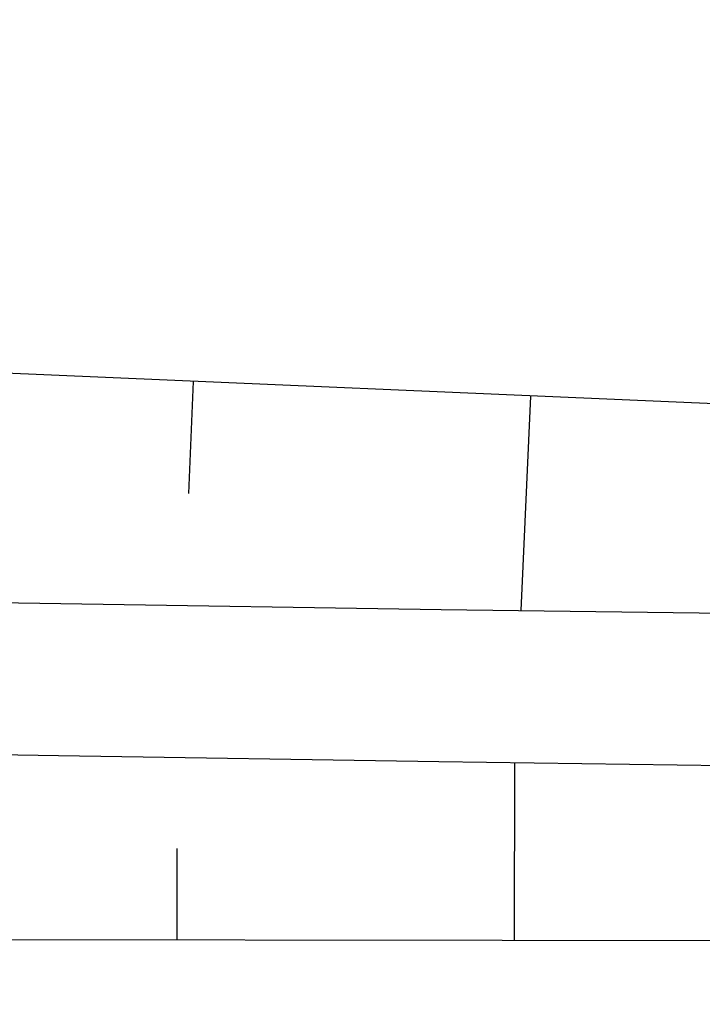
# Model space of a CAD drawing. Extents: x 0 to 1135, y 0 to 420.
# Tile 44 of 116: x 715.95 to 717.74, y 127.32 to 129.9. Entities that reach past the tile are written whole.
import ezdxf

# ---------------------------------------------------------------- set-up
doc = ezdxf.new("R2010")
doc.units = 0
doc.header["$LTSCALE"] = 2
doc.header["$MEASUREMENT"] = 0
doc.linetypes.add('AUSGEZOGEN', pattern=[0])
for name, color, linetype in [('FBRTOP', 8, 'AUSGEZOGEN'), ('Rinne', 200, 'CONTINUOUS'), ('Wege', 15, 'CONTINUOUS')]:
    doc.layers.add(name, color=color, linetype=linetype)

msp = doc.modelspace()

# ---------------------------------------------------------------- hatches: boundary and pattern name
at = {"layer": 'Rinne'}
h = msp.add_hatch(dxfattribs=at)
h.set_pattern_fill('ANSI31', color=256, scale=20, style=0)
edge = h.paths.add_edge_path()
edge.add_arc((1155.6564, -2242.5577), 2522.1844, 99.4308604, 99.683895, ccw=False)
edge.add_arc((887.2946, -626.9161), 884.4067, 99.0035505, 99.4308605, ccw=False)
edge.add_arc((7865.4347, -44667.4953), 45474.395, 98.98887566, 99.00355054, ccw=False)
edge.add_arc((893.7826, -594.8365), 853.7362, 98.881774, 98.9888756, ccw=False)
edge.add_arc((774.3448, 169.4683), 80.1555, 94.928343, 98.881774, ccw=False)
edge.add_arc((745.7622, 500.9431), 252.5493, 274.928343, 277.155284)
edge.add_arc((775.5911, 263.3316), 13.0729, 277.15528, 285.39417)
edge.add_arc((750.9073, 352.9812), 106.0586, 285.394167, 288.284531)
edge.add_arc((1039.7238, -1545.7676), 1815.0227, 99.5469645, 99.7473061, ccw=False)
edge.add_arc((850.3513, -419.7925), 673.2338, 99.2180149, 99.5469647, ccw=False)
edge.add_arc((74345.8188, -453292.2523), 459470.6276, 99.21719543, 99.218014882, ccw=False)
edge.add_arc((750.1139, 238.8824), 7.0078, 99.00731, 99.21714, ccw=False)
edge.add_arc((1870.5495, -6829.4307), 7163.5731, 98.99620003, 99.0073128, ccw=False)
edge.add_arc((20211.8351, -122681.4295), 124458.451, 98.993537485, 98.996203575, ccw=False)
edge.add_arc((2641.993, -11668.7736), 12064.0155, 98.98016818, 98.99353748, ccw=False)
edge.add_arc((3231.7029, -15400.4227), 15841.973, 98.96849684, 98.98016358, ccw=False)
edge.add_arc((765.5897, 225.6051), 22.54, 97.66217, 98.9685, ccw=False)
edge.add_arc((1031.8262, -1753.3622), 2019.3358, 97.52416, 97.6621714, ccw=False)
edge.add_arc((776.1203, 182.6083), 66.5513, 94.741647, 97.52416, ccw=False)
edge.add_arc((746.8393, 535.6187), 287.6713, 274.741647, 276.079888)
edge.add_arc((775.7956, 263.7643), 14.2792, 276.07989, 285.38728)
edge.add_arc((760.786, 318.3038), 70.8463, 285.387278, 289.56211)

# ---------------------------------------------------------------- linework, layer by layer
at = {"layer": 'FBRTOP', "const_width": 0.5}
for points in [[(616.0509, 211.1647, 0.000645), (628.5823, 211.8747, 0.000637), (641.7728, 212.6561, 0.000715), (653.5273, 213.3843, 0.000575), (668.514, 214.3515, 0.000867), (678.4632, 215.0225, 0.000165), (689.1773, 215.7672, 0.000404), (693.5561, 216.0766, 0.000004), (698.4754, 216.4283, -0.000016), (703.3947, 216.7799, -0.000001), (715.8628, 217.6706, 0.000009), (728.3309, 218.5614, 0.00001), (740.799, 219.4527, -0.000012), (753.2671, 220.3439, -0.000007), (765.7352, 221.2347, 0.000008), (778.2033, 222.1255, 0.000004), (815.6082, 224.7987, -0.000002), (853.013, 227.4719, -0.000001), (902.8859, 231.0358, 0.000001), (950, 234.4027, 0.000002)], [(616.2719, 207.1708, 0.000645), (628.8137, 207.8814, 0.000637), (642.0152, 208.6634, 0.000715), (653.7792, 209.3922, 0.000575), (668.7773, 210.3602, 0.000867), (678.7337, 211.0316, 0.000165), (689.4558, 211.7769, 0.000404), (693.838, 212.0866, 0.000004), (698.759, 212.4383, -0.000016), (703.6799, 212.7901, -0.000001), (716.1479, 213.6808, 0.000009), (728.616, 214.5716, 0.00001), (741.0841, 215.4628, -0.000012), (753.5523, 216.3541, -0.000007), (766.0204, 217.2449, 0.000008), (778.4884, 218.1356, 0.000004), (815.8933, 220.8088, -0.000002), (853.2981, 223.482, -0.000001), (903.171, 227.046, 0.000001), (950, 230.3925, 0.000002)]]:
    msp.add_lwpolyline(points, format="xyb", dxfattribs=at)
at = {"layer": 'Wege', "linetype": 'Continuous'}
for p, q in [((715.3432, 129.0002), (717.7937, 128.8938)), ((716.4027, 128.9525), (716.3897, 128.6584)), ((717.2887, 128.9146), (717.2637, 128.351)), ((715.0548, 128.3855), (716.0545, 128.3691)), ((716.0545, 128.3691), (717.0541, 128.3539)), ((717.0541, 128.3539), (719.0535, 128.3269)), ((715.048, 127.9856), (716.0481, 127.9692)), ((716.0481, 127.9692), (717.0483, 127.9539)), ((717.0483, 127.9539), (718.0484, 127.9398)), ((717.247, 127.4842), (717.2479, 127.9511)), ((716.3602, 127.4852), (716.3607, 127.7248))]:
    msp.add_line(p, q, dxfattribs=at)
msp.add_lwpolyline([(702.8935, 127.5078), (708.4302, 127.4976), (713.8354, 127.4887), (719.2406, 127.4819), (724.6459, 127.4781), (730.0511, 127.4784), (731.0518, 127.4785), (732.0525, 127.477), (733.0532, 127.4766), (734.0539, 127.4773), (735.0546, 127.4791), (736.0553, 127.4821)], dxfattribs=at)

doc.saveas('drawing.dxf')
